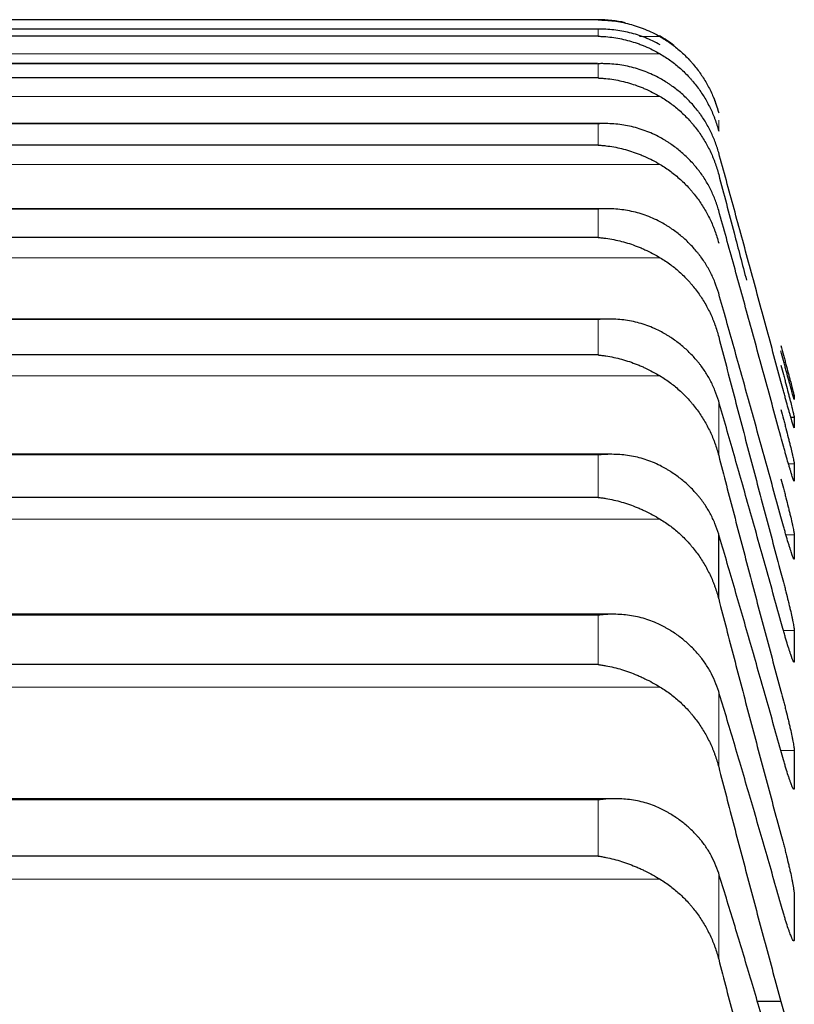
# Model space of a CAD drawing. Header units: inches. Extents: x 0 to 20790, y -12 to 14700.
# Tile 94 of 256: x 7893 to 7924, y 5059 to 5099. Entities that reach past the tile are written whole.
import ezdxf

# ---------------------------------------------------------------- set-up
doc = ezdxf.new("R2010")
doc.units = ezdxf.units.IN
doc.layers.add('1', color=7, linetype='Continuous', true_color=0xffffff)

msp = doc.modelspace()

# ---------------------------------------------------------------- linework, layer by layer
at = {"layer": '1', "color": 2, "linetype": 'Continuous', "lineweight": 25}
for p, q in [((7916.059, 5098.731), (7879.771, 5098.731)), ((7916.059, 5098.721), (7879.771, 5098.721)), ((7916.051, 5098.355), (7879.778, 5098.355)), ((7916.059, 5098.069), (7879.771, 5098.069)), ((7916.033, 5096.972), (7879.796, 5096.972)), ((7916.059, 5096.4), (7879.771, 5096.4)), ((7916.306, 5094.576), (7879.814, 5094.576)), ((7916.059, 5093.716), (7879.771, 5093.716)), ((7916.394, 5091.169), (7879.832, 5091.169)), ((7916.059, 5090.021), (7879.771, 5090.021)), ((7916.482, 5086.757), (7879.366, 5086.757)), ((7916.059, 5085.322), (7879.771, 5085.322)), ((7923.912, 5082.818), (7923.778, 5082.818)), ((7916.57, 5081.348), (7879.28, 5081.348)), ((7916.059, 5079.626), (7879.771, 5079.626)), ((7920.889, 5075.563), (7920.889, 5078.158)), ((7916.658, 5074.95), (7879.194, 5074.95)), ((7916.059, 5072.942), (7879.771, 5072.942)), ((7916.747, 5067.573), (7879.106, 5067.573)), ((7916.059, 5065.281), (7879.771, 5065.281)), ((7923.377, 5059.468), (7922.417, 5059.468))]:
    msp.add_line(p, q, dxfattribs=at)
at = {"layer": '1', "color": 110, "linetype": 'Continuous', "lineweight": 13}
for p, q in [((7916.059, 5098.721), (7916.059, 5098.731)), ((7916.059, 5098.354), (7879.771, 5098.354)), ((7916.059, 5098.069), (7916.059, 5098.354)), ((7918.546, 5098.052), (7917.722, 5098.052)), ((7918.546, 5097.363), (7877.283, 5097.363)), ((7916.059, 5096.969), (7879.771, 5096.969)), ((7916.059, 5096.4), (7916.059, 5096.969)), ((7918.546, 5095.658), (7877.283, 5095.658)), ((7920.889, 5094.277), (7920.889, 5094.713)), ((7916.059, 5094.569), (7879.771, 5094.569)), ((7916.059, 5093.716), (7916.059, 5094.569)), ((7918.546, 5092.94), (7877.283, 5092.94)), ((7916.059, 5091.157), (7879.771, 5091.157)), ((7916.059, 5090.021), (7916.059, 5091.157)), ((7918.546, 5089.212), (7877.283, 5089.212)), ((7916.059, 5086.738), (7879.771, 5086.738)), ((7916.059, 5085.322), (7916.059, 5086.738)), ((7918.546, 5084.481), (7877.283, 5084.481)), ((7920.889, 5081.301), (7920.889, 5083.47)), ((7916.059, 5081.321), (7879.771, 5081.321)), ((7916.059, 5079.626), (7916.059, 5081.321)), ((7923.912, 5080.968), (7923.68, 5080.968)), ((7918.546, 5078.754), (7877.283, 5078.754)), ((7923.912, 5078.128), (7923.58, 5078.128)), ((7916.059, 5074.912), (7879.771, 5074.912)), ((7916.059, 5072.942), (7916.059, 5074.912)), ((7923.912, 5074.303), (7923.478, 5074.303)), ((7923.912, 5073.072), (7923.888, 5073.072)), ((7918.546, 5072.041), (7877.283, 5072.041)), ((7920.889, 5068.844), (7920.889, 5071.861)), ((7923.912, 5069.498), (7923.379, 5069.498)), ((7923.912, 5067.997), (7923.873, 5067.997)), ((7916.059, 5067.524), (7879.771, 5067.524)), ((7916.059, 5065.281), (7916.059, 5067.524)), ((7918.546, 5064.351), (7877.283, 5064.351)), ((7920.889, 5061.155), (7920.889, 5064.589))]:
    msp.add_line(p, q, dxfattribs=at)
at = {"layer": '1', "color": 2, "linetype": 'Continuous', "lineweight": 25}
for start, end in [(77.4094, 90), (52.5937, 60.5566), (15, 21.7734)]:
    msp.add_arc((7916.059, 5093.731), 5, start, end, dxfattribs=at)
for points, knots in [([(7916.059, 5098.721), (7916.062, 5098.721), (7916.066, 5098.721), (7916.072, 5098.721), (7916.075, 5098.721), (7916.085, 5098.721), (7916.105, 5098.72), (7916.152, 5098.72), (7916.244, 5098.717), (7916.324, 5098.713), (7916.482, 5098.703), (7916.587, 5098.693), (7916.9, 5098.652), (7917.108, 5098.611), (7917.419, 5098.53), (7917.523, 5098.499), (7917.678, 5098.447), (7917.73, 5098.429), (7917.834, 5098.391), (7917.886, 5098.371), (7918.041, 5098.307), (7918.143, 5098.262), (7918.346, 5098.163), (7918.447, 5098.109), (7918.546, 5098.052)], [0, 0, 0, 0, 0.003906, 0.003906, 0.007813, 0.007813, 0.015625, 0.03125, 0.0625, 0.125, 0.125, 0.25, 0.25, 0.5, 0.5, 0.625, 0.625, 0.6875, 0.6875, 0.75, 0.75, 0.875, 0.875, 1, 1, 1, 1]), ([(7918.546, 5097.723), (7918.447, 5097.78), (7918.347, 5097.832), (7918.145, 5097.928), (7918.044, 5097.972), (7917.84, 5098.053), (7917.738, 5098.089), (7917.531, 5098.155), (7917.427, 5098.185), (7917.217, 5098.236), (7917.112, 5098.259), (7916.902, 5098.296), (7916.797, 5098.311), (7916.587, 5098.335), (7916.482, 5098.344), (7916.324, 5098.351), (7916.244, 5098.354), (7916.152, 5098.355), (7916.105, 5098.354), (7916.085, 5098.354), (7916.072, 5098.354), (7916.066, 5098.354), (7916.059, 5098.354)], [0, 0, 0, 0, 0.125, 0.125, 0.25, 0.25, 0.375, 0.375, 0.5, 0.5, 0.625, 0.625, 0.75, 0.75, 0.875, 0.875, 0.9375, 0.96875, 0.984375, 0.992187, 0.992187, 1, 1, 1, 1]), ([(7916.059, 5098.069), (7916.062, 5098.069), (7916.066, 5098.069), (7916.072, 5098.069), (7916.075, 5098.069), (7916.085, 5098.068), (7916.105, 5098.068), (7916.152, 5098.066), (7916.244, 5098.062), (7916.324, 5098.057), (7916.482, 5098.044), (7916.587, 5098.031), (7916.9, 5097.985), (7917.108, 5097.941), (7917.419, 5097.855), (7917.523, 5097.822), (7917.678, 5097.768), (7917.73, 5097.75), (7917.834, 5097.71), (7917.886, 5097.689), (7918.041, 5097.624), (7918.143, 5097.577), (7918.346, 5097.476), (7918.447, 5097.421), (7918.546, 5097.363)], [0, 0, 0, 0, 0.003906, 0.003906, 0.007813, 0.007813, 0.015625, 0.03125, 0.0625, 0.125, 0.125, 0.25, 0.25, 0.5, 0.5, 0.625, 0.625, 0.6875, 0.6875, 0.75, 0.75, 0.875, 0.875, 1, 1, 1, 1]), ([(7918.546, 5098.052), (7918.692, 5097.968), (7918.832, 5097.878), (7919.101, 5097.685), (7919.359, 5097.48), (7919.595, 5097.252), (7919.736, 5097.101), (7919.763, 5097.071), (7919.818, 5097.009), (7919.846, 5096.978), (7919.926, 5096.883), (7919.977, 5096.818), (7920.127, 5096.623), (7920.22, 5096.488), (7920.391, 5096.211), (7920.47, 5096.069), (7920.579, 5095.849), (7920.613, 5095.775), (7920.662, 5095.662), (7920.678, 5095.625), (7920.708, 5095.548), (7920.723, 5095.51), (7920.796, 5095.317), (7920.846, 5095.16), (7920.889, 5095.001)], [0, 0, 0, 0, 0.125, 0.125, 0.25, 0.375, 0.375, 0.40625, 0.40625, 0.4375, 0.4375, 0.5, 0.5, 0.625, 0.625, 0.75, 0.75, 0.8125, 0.8125, 0.84375, 0.84375, 0.875, 0.875, 1, 1, 1, 1]), ([(7918.546, 5097.363), (7918.692, 5097.278), (7918.832, 5097.187), (7919.101, 5096.992), (7919.359, 5096.784), (7919.595, 5096.553), (7919.736, 5096.4), (7919.763, 5096.369), (7919.818, 5096.307), (7919.846, 5096.275), (7919.926, 5096.179), (7919.977, 5096.114), (7920.127, 5095.916), (7920.22, 5095.78), (7920.391, 5095.5), (7920.47, 5095.356), (7920.579, 5095.134), (7920.613, 5095.059), (7920.662, 5094.945), (7920.678, 5094.907), (7920.708, 5094.83), (7920.723, 5094.791), (7920.796, 5094.596), (7920.846, 5094.438), (7920.889, 5094.277)], [0, 0, 0, 0, 0.125, 0.125, 0.25, 0.375, 0.375, 0.40625, 0.40625, 0.4375, 0.4375, 0.5, 0.5, 0.625, 0.625, 0.75, 0.75, 0.8125, 0.8125, 0.84375, 0.84375, 0.875, 0.875, 1, 1, 1, 1]), ([(7918.546, 5096.378), (7918.447, 5096.433), (7918.347, 5096.484), (7918.145, 5096.578), (7918.044, 5096.621), (7917.84, 5096.698), (7917.738, 5096.733), (7917.531, 5096.796), (7917.427, 5096.824), (7917.217, 5096.872), (7917.112, 5096.893), (7916.902, 5096.927), (7916.797, 5096.94), (7916.587, 5096.96), (7916.482, 5096.967), (7916.324, 5096.971), (7916.244, 5096.973), (7916.152, 5096.972), (7916.105, 5096.971), (7916.085, 5096.97), (7916.072, 5096.97), (7916.066, 5096.97), (7916.059, 5096.969)], [0, 0, 0, 0, 0.125, 0.125, 0.25, 0.25, 0.375, 0.375, 0.5, 0.5, 0.625, 0.625, 0.75, 0.75, 0.875, 0.875, 0.9375, 0.96875, 0.984375, 0.992187, 0.992187, 1, 1, 1, 1]), ([(7916.059, 5096.4), (7916.062, 5096.4), (7916.066, 5096.399), (7916.072, 5096.399), (7916.075, 5096.399), (7916.085, 5096.399), (7916.105, 5096.398), (7916.152, 5096.395), (7916.244, 5096.39), (7916.324, 5096.383), (7916.482, 5096.367), (7916.587, 5096.353), (7916.9, 5096.301), (7917.108, 5096.254), (7917.419, 5096.163), (7917.523, 5096.129), (7917.678, 5096.073), (7917.73, 5096.053), (7917.834, 5096.012), (7917.886, 5095.99), (7918.041, 5095.923), (7918.143, 5095.875), (7918.346, 5095.772), (7918.447, 5095.717), (7918.546, 5095.658)], [0, 0, 0, 0, 0.003906, 0.003906, 0.007812, 0.007812, 0.015625, 0.03125, 0.0625, 0.125, 0.125, 0.25, 0.25, 0.5, 0.5, 0.625, 0.625, 0.6875, 0.6875, 0.75, 0.75, 0.875, 0.875, 1, 1, 1, 1]), ([(7920.889, 5093.413), (7920.846, 5093.569), (7920.796, 5093.72), (7920.681, 5094.018), (7920.552, 5094.308), (7920.395, 5094.586), (7920.265, 5094.789), (7920.22, 5094.856), (7920.15, 5094.955), (7920.126, 5094.988), (7920.078, 5095.053), (7920.053, 5095.085), (7919.928, 5095.244), (7919.717, 5095.487), (7919.482, 5095.708), (7919.235, 5095.919), (7919.105, 5096.019), (7918.935, 5096.138), (7918.901, 5096.161), (7918.832, 5096.207), (7918.727, 5096.274), (7918.619, 5096.337), (7918.546, 5096.378)], [0, 0, 0, 0, 0.125, 0.125, 0.25, 0.375, 0.375, 0.4375, 0.4375, 0.46875, 0.46875, 0.5, 0.5, 0.625, 0.75, 0.75, 0.875, 0.875, 0.90625, 0.90625, 0.9375, 1, 1, 1, 1]), ([(7918.546, 5095.658), (7918.692, 5095.572), (7918.832, 5095.48), (7919.101, 5095.283), (7919.359, 5095.073), (7919.595, 5094.839), (7919.736, 5094.685), (7919.763, 5094.653), (7919.818, 5094.59), (7919.846, 5094.558), (7919.926, 5094.461), (7919.977, 5094.396), (7920.127, 5094.195), (7920.22, 5094.058), (7920.391, 5093.775), (7920.47, 5093.63), (7920.579, 5093.406), (7920.613, 5093.33), (7920.662, 5093.215), (7920.678, 5093.176), (7920.708, 5093.099), (7920.723, 5093.059), (7920.796, 5092.863), (7920.846, 5092.703), (7920.889, 5092.541)], [0, 0, 0, 0, 0.125, 0.125, 0.25, 0.375, 0.375, 0.40625, 0.40625, 0.4375, 0.4375, 0.5, 0.5, 0.625, 0.625, 0.75, 0.75, 0.8125, 0.8125, 0.84375, 0.84375, 0.875, 0.875, 1, 1, 1, 1]), ([(7918.546, 5094.018), (7918.447, 5094.072), (7918.347, 5094.122), (7918.145, 5094.213), (7918.044, 5094.254), (7917.84, 5094.329), (7917.738, 5094.362), (7917.531, 5094.422), (7917.427, 5094.448), (7917.217, 5094.493), (7917.112, 5094.511), (7916.902, 5094.541), (7916.797, 5094.553), (7916.587, 5094.569), (7916.482, 5094.574), (7916.324, 5094.576), (7916.244, 5094.576), (7916.152, 5094.573), (7916.105, 5094.571), (7916.085, 5094.57), (7916.072, 5094.57), (7916.066, 5094.569), (7916.059, 5094.569)], [0, 0, 0, 0, 0.125, 0.125, 0.25, 0.25, 0.375, 0.375, 0.5, 0.5, 0.625, 0.625, 0.75, 0.75, 0.875, 0.875, 0.9375, 0.96875, 0.984375, 0.992187, 0.992187, 1, 1, 1, 1]), ([(7920.889, 5091.103), (7920.846, 5091.256), (7920.796, 5091.406), (7920.681, 5091.698), (7920.552, 5091.984), (7920.395, 5092.257), (7920.265, 5092.457), (7920.22, 5092.523), (7920.15, 5092.62), (7920.126, 5092.653), (7920.078, 5092.716), (7920.053, 5092.748), (7919.928, 5092.904), (7919.717, 5093.143), (7919.482, 5093.36), (7919.235, 5093.567), (7919.105, 5093.666), (7918.935, 5093.782), (7918.901, 5093.805), (7918.832, 5093.849), (7918.727, 5093.915), (7918.619, 5093.978), (7918.546, 5094.018)], [0, 0, 0, 0, 0.125, 0.125, 0.25, 0.375, 0.375, 0.4375, 0.4375, 0.46875, 0.46875, 0.5, 0.5, 0.625, 0.75, 0.75, 0.875, 0.875, 0.90625, 0.90625, 0.9375, 1, 1, 1, 1]), ([(7916.059, 5093.716), (7916.062, 5093.716), (7916.066, 5093.715), (7916.072, 5093.715), (7916.075, 5093.715), (7916.085, 5093.714), (7916.105, 5093.713), (7916.152, 5093.71), (7916.244, 5093.702), (7916.324, 5093.694), (7916.482, 5093.675), (7916.587, 5093.66), (7916.9, 5093.603), (7917.108, 5093.552), (7917.419, 5093.456), (7917.523, 5093.421), (7917.678, 5093.363), (7917.73, 5093.342), (7917.834, 5093.3), (7917.886, 5093.278), (7918.041, 5093.209), (7918.143, 5093.16), (7918.346, 5093.055), (7918.447, 5092.999), (7918.546, 5092.94)], [0, 0, 0, 0, 0.003906, 0.003906, 0.007813, 0.007813, 0.015625, 0.03125, 0.0625, 0.125, 0.125, 0.25, 0.25, 0.5, 0.5, 0.625, 0.625, 0.6875, 0.6875, 0.75, 0.75, 0.875, 0.875, 1, 1, 1, 1]), ([(7918.546, 5092.94), (7918.692, 5092.853), (7918.832, 5092.759), (7919.101, 5092.56), (7919.359, 5092.349), (7919.595, 5092.112), (7919.736, 5091.957), (7919.763, 5091.925), (7919.818, 5091.862), (7919.846, 5091.829), (7919.926, 5091.732), (7919.977, 5091.665), (7920.127, 5091.464), (7920.22, 5091.325), (7920.391, 5091.04), (7920.47, 5090.893), (7920.579, 5090.667), (7920.613, 5090.591), (7920.662, 5090.475), (7920.678, 5090.436), (7920.708, 5090.358), (7920.723, 5090.319), (7920.796, 5090.121), (7920.846, 5089.96), (7920.889, 5089.796)], [0, 0, 0, 0, 0.125, 0.125, 0.25, 0.375, 0.375, 0.40625, 0.40625, 0.4375, 0.4375, 0.5, 0.5, 0.625, 0.625, 0.75, 0.75, 0.8125, 0.8125, 0.84375, 0.84375, 0.875, 0.875, 1, 1, 1, 1]), ([(7920.889, 5092.541), (7921.093, 5091.764), (7921.463, 5090.355), (7921.836, 5088.941), (7922.004, 5088.309)], [0, 0, 0, 0, 0.552906, 1, 1, 1, 1]), ([(7918.546, 5090.646), (7918.447, 5090.7), (7918.347, 5090.748), (7918.145, 5090.836), (7918.044, 5090.876), (7917.84, 5090.948), (7917.738, 5090.98), (7917.531, 5091.036), (7917.427, 5091.06), (7917.217, 5091.101), (7917.112, 5091.118), (7916.902, 5091.144), (7916.797, 5091.154), (7916.587, 5091.167), (7916.482, 5091.169), (7916.324, 5091.168), (7916.244, 5091.167), (7916.152, 5091.163), (7916.105, 5091.16), (7916.085, 5091.159), (7916.072, 5091.158), (7916.066, 5091.157), (7916.059, 5091.157)], [0, 0, 0, 0, 0.125, 0.125, 0.25, 0.25, 0.375, 0.375, 0.5, 0.5, 0.625, 0.625, 0.75, 0.75, 0.875, 0.875, 0.9375, 0.96875, 0.984375, 0.992188, 0.992188, 1, 1, 1, 1]), ([(7920.889, 5087.787), (7920.846, 5087.937), (7920.796, 5088.084), (7920.681, 5088.371), (7920.552, 5088.652), (7920.395, 5088.92), (7920.265, 5089.116), (7920.22, 5089.181), (7920.15, 5089.277), (7920.126, 5089.308), (7920.078, 5089.371), (7920.053, 5089.402), (7919.928, 5089.555), (7919.717, 5089.789), (7919.482, 5090.002), (7919.235, 5090.205), (7919.105, 5090.302), (7918.935, 5090.415), (7918.901, 5090.438), (7918.832, 5090.482), (7918.727, 5090.546), (7918.619, 5090.607), (7918.546, 5090.646)], [0, 0, 0, 0, 0.125, 0.125, 0.25, 0.375, 0.375, 0.4375, 0.4375, 0.46875, 0.46875, 0.5, 0.5, 0.625, 0.75, 0.75, 0.875, 0.875, 0.90625, 0.90625, 0.9375, 1, 1, 1, 1]), ([(7916.059, 5090.021), (7916.062, 5090.021), (7916.066, 5090.021), (7916.072, 5090.02), (7916.075, 5090.02), (7916.085, 5090.019), (7916.105, 5090.018), (7916.152, 5090.014), (7916.244, 5090.005), (7916.324, 5089.995), (7916.482, 5089.974), (7916.587, 5089.956), (7916.9, 5089.894), (7917.108, 5089.84), (7917.419, 5089.74), (7917.523, 5089.703), (7917.678, 5089.643), (7917.73, 5089.622), (7917.834, 5089.578), (7917.886, 5089.555), (7918.041, 5089.485), (7918.143, 5089.435), (7918.346, 5089.328), (7918.447, 5089.272), (7918.546, 5089.212)], [0, 0, 0, 0, 0.003906, 0.003906, 0.007812, 0.007812, 0.015625, 0.03125, 0.0625, 0.125, 0.125, 0.25, 0.25, 0.5, 0.5, 0.625, 0.625, 0.6875, 0.6875, 0.75, 0.75, 0.875, 0.875, 1, 1, 1, 1]), ([(7918.546, 5089.212), (7918.692, 5089.124), (7918.832, 5089.03), (7919.101, 5088.829), (7919.359, 5088.616), (7919.595, 5088.378), (7919.736, 5088.222), (7919.763, 5088.19), (7919.818, 5088.126), (7919.846, 5088.093), (7919.926, 5087.995), (7919.977, 5087.928), (7920.127, 5087.725), (7920.22, 5087.585), (7920.391, 5087.298), (7920.47, 5087.151), (7920.579, 5086.924), (7920.613, 5086.847), (7920.662, 5086.73), (7920.678, 5086.691), (7920.708, 5086.612), (7920.723, 5086.573), (7920.796, 5086.374), (7920.846, 5086.212), (7920.889, 5086.048)], [0, 0, 0, 0, 0.125, 0.125, 0.25, 0.375, 0.375, 0.40625, 0.40625, 0.4375, 0.4375, 0.5, 0.5, 0.625, 0.625, 0.75, 0.75, 0.8125, 0.8125, 0.84375, 0.84375, 0.875, 0.875, 1, 1, 1, 1]), ([(7918.546, 5086.27), (7918.447, 5086.322), (7918.347, 5086.369), (7918.145, 5086.454), (7918.044, 5086.493), (7917.84, 5086.561), (7917.738, 5086.591), (7917.531, 5086.643), (7917.427, 5086.666), (7917.217, 5086.704), (7917.112, 5086.718), (7916.902, 5086.741), (7916.797, 5086.749), (7916.587, 5086.758), (7916.482, 5086.758), (7916.324, 5086.755), (7916.244, 5086.752), (7916.152, 5086.746), (7916.105, 5086.742), (7916.085, 5086.741), (7916.072, 5086.74), (7916.066, 5086.739), (7916.059, 5086.738)], [0, 0, 0, 0, 0.125, 0.125, 0.25, 0.25, 0.375, 0.375, 0.5, 0.5, 0.625, 0.625, 0.75, 0.75, 0.875, 0.875, 0.9375, 0.96875, 0.984375, 0.992188, 0.992188, 1, 1, 1, 1]), ([(7920.889, 5083.47), (7920.846, 5083.617), (7920.796, 5083.761), (7920.681, 5084.043), (7920.552, 5084.318), (7920.395, 5084.581), (7920.265, 5084.773), (7920.22, 5084.836), (7920.15, 5084.93), (7920.126, 5084.961), (7920.078, 5085.022), (7920.053, 5085.052), (7919.928, 5085.202), (7919.717, 5085.431), (7919.482, 5085.64), (7919.235, 5085.838), (7919.105, 5085.933), (7918.935, 5086.044), (7918.901, 5086.066), (7918.832, 5086.109), (7918.727, 5086.172), (7918.619, 5086.231), (7918.546, 5086.27)], [0, 0, 0, 0, 0.125, 0.125, 0.25, 0.375, 0.375, 0.4375, 0.4375, 0.46875, 0.46875, 0.5, 0.5, 0.625, 0.75, 0.75, 0.875, 0.875, 0.90625, 0.90625, 0.9375, 1, 1, 1, 1]), ([(7923.377, 5085.697), (7923.412, 5085.568), (7923.446, 5085.441), (7923.496, 5085.253), (7923.513, 5085.191), (7923.538, 5085.098), (7923.546, 5085.067), (7923.562, 5085.006), (7923.57, 5084.976), (7923.61, 5084.825), (7923.641, 5084.711), (7923.684, 5084.548), (7923.698, 5084.495), (7923.719, 5084.418), (7923.725, 5084.393), (7923.738, 5084.343), (7923.745, 5084.319), (7923.776, 5084.202), (7923.798, 5084.117), (7923.823, 5084.022), (7923.828, 5084.004), (7923.837, 5083.969), (7923.842, 5083.952), (7923.855, 5083.903), (7923.862, 5083.873), (7923.883, 5083.793), (7923.894, 5083.752), (7923.903, 5083.716), (7923.904, 5083.709), (7923.907, 5083.698), (7923.908, 5083.693), (7923.911, 5083.681), (7923.912, 5083.676), (7923.912, 5083.675)], [0, 0, 0, 0, 0.125, 0.125, 0.1875, 0.1875, 0.21875, 0.21875, 0.25, 0.25, 0.375, 0.375, 0.4375, 0.4375, 0.46875, 0.46875, 0.5, 0.5, 0.625, 0.625, 0.65625, 0.65625, 0.6875, 0.6875, 0.75, 0.75, 0.875, 0.875, 0.90625, 0.90625, 0.9375, 0.9375, 1, 1, 1, 1]), ([(7916.059, 5085.322), (7916.062, 5085.322), (7916.066, 5085.322), (7916.072, 5085.321), (7916.075, 5085.321), (7916.085, 5085.32), (7916.105, 5085.318), (7916.152, 5085.313), (7916.244, 5085.302), (7916.324, 5085.292), (7916.482, 5085.267), (7916.587, 5085.248), (7916.9, 5085.181), (7917.108, 5085.124), (7917.419, 5085.019), (7917.523, 5084.981), (7917.678, 5084.919), (7917.73, 5084.897), (7917.834, 5084.852), (7917.886, 5084.829), (7918.041, 5084.757), (7918.143, 5084.706), (7918.346, 5084.598), (7918.447, 5084.541), (7918.546, 5084.481)], [0, 0, 0, 0, 0.003906, 0.003906, 0.007813, 0.007813, 0.015625, 0.03125, 0.0625, 0.125, 0.125, 0.25, 0.25, 0.5, 0.5, 0.625, 0.625, 0.6875, 0.6875, 0.75, 0.75, 0.875, 0.875, 1, 1, 1, 1]), ([(7923.912, 5083.538), (7923.912, 5083.536), (7923.91, 5083.54), (7923.902, 5083.566), (7923.893, 5083.595), (7923.885, 5083.623), (7923.882, 5083.633), (7923.876, 5083.654), (7923.873, 5083.665), (7923.856, 5083.726), (7923.839, 5083.786), (7923.814, 5083.874), (7923.809, 5083.893), (7923.801, 5083.922), (7923.798, 5083.932), (7923.793, 5083.951), (7923.779, 5084.002), (7923.752, 5084.098), (7923.726, 5084.193), (7923.699, 5084.291), (7923.685, 5084.343), (7923.641, 5084.503), (7923.61, 5084.615), (7923.563, 5084.791), (7923.547, 5084.851), (7923.522, 5084.942), (7923.514, 5084.973), (7923.497, 5085.036), (7923.488, 5085.067), (7923.446, 5085.224), (7923.412, 5085.351), (7923.377, 5085.48)], [0, 0, 0, 0, 0.0625, 0.125, 0.1875, 0.1875, 0.21875, 0.21875, 0.25, 0.25, 0.375, 0.375, 0.40625, 0.40625, 0.421875, 0.421875, 0.4375, 0.5, 0.5625, 0.5625, 0.625, 0.625, 0.75, 0.75, 0.8125, 0.8125, 0.84375, 0.84375, 0.875, 0.875, 1, 1, 1, 1]), ([(7923.377, 5084.917), (7923.412, 5084.788), (7923.446, 5084.661), (7923.496, 5084.471), (7923.513, 5084.409), (7923.538, 5084.315), (7923.546, 5084.284), (7923.562, 5084.222), (7923.57, 5084.191), (7923.61, 5084.039), (7923.641, 5083.922), (7923.684, 5083.755), (7923.698, 5083.701), (7923.719, 5083.621), (7923.725, 5083.595), (7923.738, 5083.544), (7923.745, 5083.519), (7923.776, 5083.397), (7923.798, 5083.308), (7923.823, 5083.209), (7923.828, 5083.189), (7923.837, 5083.152), (7923.842, 5083.134), (7923.855, 5083.081), (7923.862, 5083.049), (7923.883, 5082.962), (7923.894, 5082.916), (7923.903, 5082.873), (7923.904, 5082.866), (7923.907, 5082.852), (7923.908, 5082.845), (7923.911, 5082.83), (7923.912, 5082.822), (7923.912, 5082.818)], [0, 0, 0, 0, 0.125, 0.125, 0.1875, 0.1875, 0.21875, 0.21875, 0.25, 0.25, 0.375, 0.375, 0.4375, 0.4375, 0.46875, 0.46875, 0.5, 0.5, 0.625, 0.625, 0.65625, 0.65625, 0.6875, 0.6875, 0.75, 0.75, 0.875, 0.875, 0.90625, 0.90625, 0.9375, 0.9375, 1, 1, 1, 1]), ([(7918.546, 5084.481), (7918.692, 5084.393), (7918.832, 5084.298), (7919.101, 5084.096), (7919.359, 5083.881), (7919.595, 5083.642), (7919.736, 5083.485), (7919.763, 5083.453), (7919.818, 5083.388), (7919.846, 5083.355), (7919.926, 5083.256), (7919.977, 5083.189), (7920.127, 5082.985), (7920.22, 5082.845), (7920.391, 5082.557), (7920.47, 5082.408), (7920.579, 5082.18), (7920.613, 5082.103), (7920.662, 5081.986), (7920.678, 5081.947), (7920.708, 5081.868), (7920.723, 5081.828), (7920.796, 5081.628), (7920.846, 5081.466), (7920.889, 5081.301)], [0, 0, 0, 0, 0.125, 0.125, 0.25, 0.375, 0.375, 0.40625, 0.40625, 0.4375, 0.4375, 0.5, 0.5, 0.625, 0.625, 0.75, 0.75, 0.8125, 0.8125, 0.84375, 0.84375, 0.875, 0.875, 1, 1, 1, 1]), ([(7923.912, 5082.406), (7923.912, 5082.402), (7923.91, 5082.401), (7923.902, 5082.418), (7923.893, 5082.443), (7923.885, 5082.466), (7923.882, 5082.475), (7923.876, 5082.494), (7923.873, 5082.504), (7923.856, 5082.558), (7923.839, 5082.613), (7923.814, 5082.696), (7923.809, 5082.714), (7923.801, 5082.741), (7923.798, 5082.75), (7923.793, 5082.769), (7923.779, 5082.817), (7923.752, 5082.909), (7923.726, 5082.999), (7923.699, 5083.095), (7923.685, 5083.144), (7923.641, 5083.3), (7923.61, 5083.41), (7923.563, 5083.582), (7923.547, 5083.641), (7923.522, 5083.732), (7923.514, 5083.762), (7923.497, 5083.824), (7923.488, 5083.854), (7923.446, 5084.01), (7923.412, 5084.136), (7923.377, 5084.265)], [0, 0, 0, 0, 0.0625, 0.125, 0.1875, 0.1875, 0.21875, 0.21875, 0.25, 0.25, 0.375, 0.375, 0.40625, 0.40625, 0.421875, 0.421875, 0.4375, 0.5, 0.5625, 0.5625, 0.625, 0.625, 0.75, 0.75, 0.8125, 0.8125, 0.84375, 0.84375, 0.875, 0.875, 1, 1, 1, 1]), ([(7923.377, 5083.141), (7923.412, 5083.012), (7923.446, 5082.885), (7923.496, 5082.694), (7923.513, 5082.631), (7923.538, 5082.537), (7923.546, 5082.505), (7923.562, 5082.443), (7923.57, 5082.411), (7923.61, 5082.257), (7923.641, 5082.138), (7923.684, 5081.968), (7923.698, 5081.912), (7923.719, 5081.83), (7923.725, 5081.803), (7923.738, 5081.751), (7923.745, 5081.725), (7923.776, 5081.599), (7923.798, 5081.506), (7923.823, 5081.401), (7923.828, 5081.381), (7923.837, 5081.341), (7923.842, 5081.322), (7923.855, 5081.266), (7923.862, 5081.232), (7923.883, 5081.138), (7923.894, 5081.087), (7923.903, 5081.038), (7923.904, 5081.029), (7923.907, 5081.012), (7923.908, 5081.005), (7923.911, 5080.985), (7923.912, 5080.975), (7923.912, 5080.968)], [0, 0, 0, 0, 0.125, 0.125, 0.1875, 0.1875, 0.21875, 0.21875, 0.25, 0.25, 0.375, 0.375, 0.4375, 0.4375, 0.46875, 0.46875, 0.5, 0.5, 0.625, 0.625, 0.65625, 0.65625, 0.6875, 0.6875, 0.75, 0.75, 0.875, 0.875, 0.90625, 0.90625, 0.9375, 0.9375, 1, 1, 1, 1]), ([(7923.912, 5080.282), (7923.912, 5080.275), (7923.91, 5080.269), (7923.902, 5080.278), (7923.893, 5080.298), (7923.885, 5080.317), (7923.882, 5080.324), (7923.876, 5080.341), (7923.873, 5080.35), (7923.856, 5080.398), (7923.839, 5080.448), (7923.814, 5080.526), (7923.809, 5080.542), (7923.801, 5080.567), (7923.798, 5080.576), (7923.793, 5080.594), (7923.779, 5080.639), (7923.752, 5080.726), (7923.726, 5080.813), (7923.699, 5080.905), (7923.685, 5080.953), (7923.641, 5081.104), (7923.61, 5081.211), (7923.563, 5081.38), (7923.547, 5081.437), (7923.522, 5081.526), (7923.514, 5081.556), (7923.497, 5081.617), (7923.488, 5081.647), (7923.446, 5081.801), (7923.412, 5081.926), (7923.377, 5082.055)], [0, 0, 0, 0, 0.0625, 0.125, 0.1875, 0.1875, 0.21875, 0.21875, 0.25, 0.25, 0.375, 0.375, 0.40625, 0.40625, 0.421875, 0.421875, 0.4375, 0.5, 0.5625, 0.5625, 0.625, 0.625, 0.75, 0.75, 0.8125, 0.8125, 0.84375, 0.84375, 0.875, 0.875, 1, 1, 1, 1]), ([(7918.546, 5080.894), (7918.447, 5080.945), (7918.347, 5080.991), (7918.145, 5081.073), (7918.044, 5081.11), (7917.84, 5081.175), (7917.738, 5081.203), (7917.531, 5081.252), (7917.427, 5081.273), (7917.217, 5081.307), (7917.112, 5081.32), (7916.902, 5081.339), (7916.797, 5081.344), (7916.587, 5081.349), (7916.482, 5081.348), (7916.324, 5081.342), (7916.244, 5081.337), (7916.152, 5081.33), (7916.105, 5081.325), (7916.085, 5081.323), (7916.072, 5081.322), (7916.066, 5081.321), (7916.059, 5081.321)], [0, 0, 0, 0, 0.125, 0.125, 0.25, 0.25, 0.375, 0.375, 0.5, 0.5, 0.625, 0.625, 0.75, 0.75, 0.875, 0.875, 0.9375, 0.96875, 0.984375, 0.992188, 0.992188, 1, 1, 1, 1]), ([(7920.889, 5078.158), (7920.846, 5078.303), (7920.796, 5078.444), (7920.681, 5078.719), (7920.552, 5078.988), (7920.395, 5079.245), (7920.265, 5079.433), (7920.22, 5079.495), (7920.15, 5079.586), (7920.126, 5079.616), (7920.078, 5079.676), (7920.053, 5079.706), (7919.928, 5079.852), (7919.717, 5080.076), (7919.482, 5080.28), (7919.235, 5080.474), (7919.105, 5080.566), (7918.935, 5080.674), (7918.901, 5080.695), (7918.832, 5080.737), (7918.727, 5080.799), (7918.619, 5080.857), (7918.546, 5080.894)], [0, 0, 0, 0, 0.125, 0.125, 0.25, 0.375, 0.375, 0.4375, 0.4375, 0.46875, 0.46875, 0.5, 0.5, 0.625, 0.75, 0.75, 0.875, 0.875, 0.90625, 0.90625, 0.9375, 1, 1, 1, 1]), ([(7923.377, 5080.371), (7923.412, 5080.243), (7923.446, 5080.115), (7923.496, 5079.924), (7923.513, 5079.861), (7923.538, 5079.766), (7923.546, 5079.734), (7923.562, 5079.671), (7923.57, 5079.639), (7923.61, 5079.483), (7923.641, 5079.363), (7923.684, 5079.188), (7923.698, 5079.131), (7923.719, 5079.048), (7923.725, 5079.02), (7923.738, 5078.966), (7923.745, 5078.939), (7923.776, 5078.809), (7923.798, 5078.713), (7923.823, 5078.603), (7923.828, 5078.582), (7923.837, 5078.54), (7923.842, 5078.52), (7923.855, 5078.461), (7923.862, 5078.425), (7923.883, 5078.324), (7923.894, 5078.268), (7923.903, 5078.212), (7923.904, 5078.202), (7923.907, 5078.183), (7923.908, 5078.174), (7923.911, 5078.15), (7923.912, 5078.138), (7923.912, 5078.128)], [0, 0, 0, 0, 0.125, 0.125, 0.1875, 0.1875, 0.21875, 0.21875, 0.25, 0.25, 0.375, 0.375, 0.4375, 0.4375, 0.46875, 0.46875, 0.5, 0.5, 0.625, 0.625, 0.65625, 0.65625, 0.6875, 0.6875, 0.75, 0.75, 0.875, 0.875, 0.90625, 0.90625, 0.9375, 0.9375, 1, 1, 1, 1]), ([(7916.059, 5079.626), (7916.062, 5079.626), (7916.066, 5079.626), (7916.072, 5079.625), (7916.075, 5079.624), (7916.085, 5079.623), (7916.105, 5079.621), (7916.152, 5079.615), (7916.244, 5079.603), (7916.324, 5079.591), (7916.482, 5079.564), (7916.587, 5079.543), (7916.9, 5079.471), (7917.108, 5079.411), (7917.419, 5079.302), (7917.523, 5079.262), (7917.678, 5079.199), (7917.73, 5079.176), (7917.834, 5079.131), (7917.886, 5079.107), (7918.041, 5079.033), (7918.143, 5078.981), (7918.346, 5078.872), (7918.447, 5078.814), (7918.546, 5078.754)], [0, 0, 0, 0, 0.003906, 0.003906, 0.007813, 0.007813, 0.015625, 0.03125, 0.0625, 0.125, 0.125, 0.25, 0.25, 0.5, 0.5, 0.625, 0.625, 0.6875, 0.6875, 0.75, 0.75, 0.875, 0.875, 1, 1, 1, 1]), ([(7918.546, 5078.754), (7918.692, 5078.665), (7918.832, 5078.57), (7919.101, 5078.367), (7919.359, 5078.152), (7919.595, 5077.911), (7919.736, 5077.753), (7919.763, 5077.721), (7919.818, 5077.657), (7919.846, 5077.624), (7919.926, 5077.524), (7919.977, 5077.457), (7920.127, 5077.252), (7920.22, 5077.112), (7920.391, 5076.822), (7920.47, 5076.674), (7920.579, 5076.445), (7920.613, 5076.368), (7920.662, 5076.25), (7920.678, 5076.211), (7920.708, 5076.131), (7920.723, 5076.092), (7920.796, 5075.891), (7920.846, 5075.728), (7920.889, 5075.563)], [0, 0, 0, 0, 0.125, 0.125, 0.25, 0.375, 0.375, 0.40625, 0.40625, 0.4375, 0.4375, 0.5, 0.5, 0.625, 0.625, 0.75, 0.75, 0.8125, 0.8125, 0.84375, 0.84375, 0.875, 0.875, 1, 1, 1, 1]), ([(7923.912, 5077.169), (7923.912, 5077.159), (7923.91, 5077.148), (7923.902, 5077.149), (7923.893, 5077.164), (7923.885, 5077.179), (7923.882, 5077.185), (7923.876, 5077.199), (7923.873, 5077.206), (7923.856, 5077.248), (7923.839, 5077.294), (7923.814, 5077.365), (7923.809, 5077.38), (7923.801, 5077.404), (7923.798, 5077.412), (7923.793, 5077.429), (7923.779, 5077.471), (7923.752, 5077.554), (7923.726, 5077.637), (7923.699, 5077.725), (7923.685, 5077.771), (7923.641, 5077.917), (7923.61, 5078.021), (7923.563, 5078.186), (7923.547, 5078.243), (7923.522, 5078.33), (7923.514, 5078.36), (7923.497, 5078.419), (7923.488, 5078.449), (7923.446, 5078.601), (7923.412, 5078.725), (7923.377, 5078.853)], [0, 0, 0, 0, 0.0625, 0.125, 0.1875, 0.1875, 0.21875, 0.21875, 0.25, 0.25, 0.375, 0.375, 0.40625, 0.40625, 0.421875, 0.421875, 0.4375, 0.5, 0.5625, 0.5625, 0.625, 0.625, 0.75, 0.75, 0.8125, 0.8125, 0.84375, 0.84375, 0.875, 0.875, 1, 1, 1, 1]), ([(7923.377, 5076.612), (7923.412, 5076.485), (7923.446, 5076.357), (7923.496, 5076.166), (7923.513, 5076.102), (7923.538, 5076.007), (7923.546, 5075.975), (7923.562, 5075.911), (7923.57, 5075.879), (7923.61, 5075.722), (7923.641, 5075.599), (7923.684, 5075.422), (7923.698, 5075.364), (7923.719, 5075.278), (7923.725, 5075.25), (7923.738, 5075.194), (7923.745, 5075.167), (7923.776, 5075.033), (7923.798, 5074.934), (7923.823, 5074.819), (7923.828, 5074.797), (7923.837, 5074.753), (7923.842, 5074.732), (7923.855, 5074.67), (7923.862, 5074.631), (7923.883, 5074.524), (7923.894, 5074.463), (7923.903, 5074.401), (7923.904, 5074.389), (7923.907, 5074.368), (7923.908, 5074.358), (7923.911, 5074.33), (7923.912, 5074.315), (7923.912, 5074.303)], [0, 0, 0, 0, 0.125, 0.125, 0.1875, 0.1875, 0.21875, 0.21875, 0.25, 0.25, 0.375, 0.375, 0.4375, 0.4375, 0.46875, 0.46875, 0.5, 0.5, 0.625, 0.625, 0.65625, 0.65625, 0.6875, 0.6875, 0.75, 0.75, 0.875, 0.875, 0.90625, 0.90625, 0.9375, 0.9375, 1, 1, 1, 1]), ([(7918.546, 5074.529), (7918.447, 5074.579), (7918.347, 5074.623), (7918.145, 5074.702), (7918.044, 5074.737), (7917.84, 5074.798), (7917.738, 5074.825), (7917.531, 5074.87), (7917.427, 5074.889), (7917.217, 5074.919), (7917.112, 5074.93), (7916.902, 5074.945), (7916.797, 5074.949), (7916.587, 5074.95), (7916.482, 5074.947), (7916.324, 5074.938), (7916.244, 5074.932), (7916.152, 5074.923), (7916.105, 5074.918), (7916.085, 5074.915), (7916.072, 5074.914), (7916.066, 5074.913), (7916.059, 5074.912)], [0, 0, 0, 0, 0.125, 0.125, 0.25, 0.25, 0.375, 0.375, 0.5, 0.5, 0.625, 0.625, 0.75, 0.75, 0.875, 0.875, 0.9375, 0.96875, 0.984375, 0.992188, 0.992188, 1, 1, 1, 1]), ([(7923.912, 5073.072), (7923.912, 5073.06), (7923.91, 5073.043), (7923.902, 5073.037), (7923.893, 5073.045), (7923.885, 5073.057), (7923.882, 5073.062), (7923.876, 5073.073), (7923.873, 5073.079), (7923.856, 5073.115), (7923.839, 5073.155), (7923.814, 5073.221), (7923.809, 5073.235), (7923.801, 5073.257), (7923.798, 5073.264), (7923.793, 5073.28), (7923.779, 5073.319), (7923.752, 5073.397), (7923.726, 5073.476), (7923.699, 5073.56), (7923.685, 5073.604), (7923.641, 5073.745), (7923.61, 5073.846), (7923.563, 5074.007), (7923.547, 5074.062), (7923.522, 5074.148), (7923.514, 5074.177), (7923.497, 5074.236), (7923.488, 5074.265), (7923.446, 5074.414), (7923.412, 5074.537), (7923.377, 5074.664)], [0, 0, 0, 0, 0.0625, 0.125, 0.1875, 0.1875, 0.21875, 0.21875, 0.25, 0.25, 0.375, 0.375, 0.40625, 0.40625, 0.421875, 0.421875, 0.4375, 0.5, 0.5625, 0.5625, 0.625, 0.625, 0.75, 0.75, 0.8125, 0.8125, 0.84375, 0.84375, 0.875, 0.875, 1, 1, 1, 1]), ([(7920.889, 5071.861), (7920.846, 5072.002), (7920.796, 5072.14), (7920.681, 5072.409), (7920.552, 5072.672), (7920.395, 5072.922), (7920.265, 5073.105), (7920.22, 5073.166), (7920.15, 5073.255), (7920.126, 5073.284), (7920.078, 5073.343), (7920.053, 5073.372), (7919.928, 5073.514), (7919.717, 5073.732), (7919.482, 5073.931), (7919.235, 5074.12), (7919.105, 5074.209), (7918.935, 5074.315), (7918.901, 5074.335), (7918.832, 5074.376), (7918.727, 5074.436), (7918.619, 5074.493), (7918.546, 5074.529)], [0, 0, 0, 0, 0.125, 0.125, 0.25, 0.375, 0.375, 0.4375, 0.4375, 0.46875, 0.46875, 0.5, 0.5, 0.625, 0.75, 0.75, 0.875, 0.875, 0.90625, 0.90625, 0.9375, 1, 1, 1, 1]), ([(7916.059, 5072.942), (7916.062, 5072.942), (7916.066, 5072.942), (7916.072, 5072.941), (7916.075, 5072.94), (7916.085, 5072.939), (7916.105, 5072.936), (7916.152, 5072.93), (7916.244, 5072.916), (7916.324, 5072.903), (7916.482, 5072.873), (7916.587, 5072.85), (7916.9, 5072.773), (7917.108, 5072.71), (7917.419, 5072.597), (7917.523, 5072.557), (7917.678, 5072.491), (7917.73, 5072.468), (7917.834, 5072.422), (7917.886, 5072.397), (7918.041, 5072.322), (7918.143, 5072.27), (7918.346, 5072.159), (7918.447, 5072.101), (7918.546, 5072.041)], [0, 0, 0, 0, 0.003906, 0.003906, 0.007813, 0.007813, 0.015625, 0.03125, 0.0625, 0.125, 0.125, 0.25, 0.25, 0.5, 0.5, 0.625, 0.625, 0.6875, 0.6875, 0.75, 0.75, 0.875, 0.875, 1, 1, 1, 1]), ([(7918.546, 5072.041), (7918.692, 5071.952), (7918.832, 5071.856), (7919.101, 5071.653), (7919.359, 5071.437), (7919.595, 5071.196), (7919.736, 5071.037), (7919.763, 5071.005), (7919.818, 5070.94), (7919.846, 5070.908), (7919.926, 5070.808), (7919.977, 5070.741), (7920.127, 5070.535), (7920.22, 5070.394), (7920.391, 5070.105), (7920.47, 5069.956), (7920.579, 5069.727), (7920.613, 5069.649), (7920.662, 5069.532), (7920.678, 5069.492), (7920.708, 5069.413), (7920.723, 5069.373), (7920.796, 5069.173), (7920.846, 5069.01), (7920.889, 5068.844)], [0, 0, 0, 0, 0.125, 0.125, 0.25, 0.375, 0.375, 0.40625, 0.40625, 0.4375, 0.4375, 0.5, 0.5, 0.625, 0.625, 0.75, 0.75, 0.8125, 0.8125, 0.84375, 0.84375, 0.875, 0.875, 1, 1, 1, 1]), ([(7923.377, 5071.87), (7923.412, 5071.743), (7923.446, 5071.617), (7923.496, 5071.425), (7923.513, 5071.362), (7923.538, 5071.266), (7923.546, 5071.233), (7923.562, 5071.169), (7923.57, 5071.137), (7923.61, 5070.978), (7923.641, 5070.855), (7923.684, 5070.675), (7923.698, 5070.615), (7923.719, 5070.528), (7923.725, 5070.499), (7923.738, 5070.442), (7923.745, 5070.414), (7923.776, 5070.276), (7923.798, 5070.174), (7923.823, 5070.055), (7923.828, 5070.031), (7923.837, 5069.986), (7923.842, 5069.963), (7923.855, 5069.898), (7923.862, 5069.857), (7923.883, 5069.744), (7923.894, 5069.678), (7923.903, 5069.61), (7923.904, 5069.597), (7923.907, 5069.573), (7923.908, 5069.562), (7923.911, 5069.531), (7923.912, 5069.513), (7923.912, 5069.498)], [0, 0, 0, 0, 0.125, 0.125, 0.1875, 0.1875, 0.21875, 0.21875, 0.25, 0.25, 0.375, 0.375, 0.4375, 0.4375, 0.46875, 0.46875, 0.5, 0.5, 0.625, 0.625, 0.65625, 0.65625, 0.6875, 0.6875, 0.75, 0.75, 0.875, 0.875, 0.90625, 0.90625, 0.9375, 0.9375, 1, 1, 1, 1]), ([(7923.912, 5067.997), (7923.912, 5067.983), (7923.91, 5067.96), (7923.902, 5067.946), (7923.893, 5067.95), (7923.885, 5067.958), (7923.882, 5067.961), (7923.876, 5067.97), (7923.873, 5067.975), (7923.856, 5068.003), (7923.839, 5068.039), (7923.814, 5068.099), (7923.809, 5068.111), (7923.801, 5068.132), (7923.798, 5068.139), (7923.793, 5068.153), (7923.779, 5068.189), (7923.752, 5068.262), (7923.726, 5068.337), (7923.699, 5068.417), (7923.685, 5068.459), (7923.641, 5068.594), (7923.61, 5068.692), (7923.563, 5068.849), (7923.547, 5068.903), (7923.522, 5068.987), (7923.514, 5069.015), (7923.497, 5069.073), (7923.488, 5069.102), (7923.446, 5069.248), (7923.412, 5069.37), (7923.377, 5069.496)], [0, 0, 0, 0, 0.0625, 0.125, 0.1875, 0.1875, 0.21875, 0.21875, 0.25, 0.25, 0.375, 0.375, 0.40625, 0.40625, 0.421875, 0.421875, 0.4375, 0.5, 0.5625, 0.5625, 0.625, 0.625, 0.75, 0.75, 0.8125, 0.8125, 0.84375, 0.84375, 0.875, 0.875, 1, 1, 1, 1]), ([(7918.546, 5067.184), (7918.447, 5067.232), (7918.347, 5067.275), (7918.145, 5067.351), (7918.044, 5067.384), (7917.84, 5067.442), (7917.738, 5067.467), (7917.531, 5067.508), (7917.427, 5067.525), (7917.217, 5067.551), (7917.112, 5067.56), (7916.902, 5067.572), (7916.797, 5067.574), (7916.587, 5067.571), (7916.482, 5067.566), (7916.324, 5067.554), (7916.244, 5067.546), (7916.152, 5067.536), (7916.105, 5067.53), (7916.085, 5067.527), (7916.072, 5067.525), (7916.066, 5067.524), (7916.059, 5067.524)], [0, 0, 0, 0, 0.125, 0.125, 0.25, 0.25, 0.375, 0.375, 0.5, 0.5, 0.625, 0.625, 0.75, 0.75, 0.875, 0.875, 0.9375, 0.96875, 0.984375, 0.992188, 0.992188, 1, 1, 1, 1]), ([(7920.889, 5064.589), (7920.846, 5064.726), (7920.796, 5064.861), (7920.681, 5065.123), (7920.552, 5065.379), (7920.395, 5065.622), (7920.265, 5065.801), (7920.22, 5065.859), (7920.15, 5065.946), (7920.126, 5065.975), (7920.078, 5066.031), (7920.053, 5066.059), (7919.928, 5066.198), (7919.717, 5066.41), (7919.482, 5066.603), (7919.235, 5066.786), (7919.105, 5066.873), (7918.935, 5066.976), (7918.901, 5066.996), (7918.832, 5067.036), (7918.727, 5067.094), (7918.619, 5067.149), (7918.546, 5067.184)], [0, 0, 0, 0, 0.125, 0.125, 0.25, 0.375, 0.375, 0.4375, 0.4375, 0.46875, 0.46875, 0.5, 0.5, 0.625, 0.75, 0.75, 0.875, 0.875, 0.90625, 0.90625, 0.9375, 1, 1, 1, 1]), ([(7923.377, 5066.152), (7923.412, 5066.027), (7923.446, 5065.901), (7923.496, 5065.71), (7923.513, 5065.646), (7923.538, 5065.55), (7923.546, 5065.518), (7923.562, 5065.453), (7923.57, 5065.421), (7923.61, 5065.261), (7923.641, 5065.136), (7923.684, 5064.953), (7923.698, 5064.893), (7923.719, 5064.804), (7923.725, 5064.774), (7923.738, 5064.716), (7923.745, 5064.688), (7923.776, 5064.547), (7923.798, 5064.441), (7923.823, 5064.318), (7923.828, 5064.293), (7923.837, 5064.246), (7923.842, 5064.222), (7923.855, 5064.154), (7923.862, 5064.112), (7923.883, 5063.991), (7923.894, 5063.922), (7923.903, 5063.848), (7923.904, 5063.834), (7923.907, 5063.807), (7923.908, 5063.794), (7923.911, 5063.759), (7923.912, 5063.739), (7923.912, 5063.722)], [0, 0, 0, 0, 0.125, 0.125, 0.1875, 0.1875, 0.21875, 0.21875, 0.25, 0.25, 0.375, 0.375, 0.4375, 0.4375, 0.46875, 0.46875, 0.5, 0.5, 0.625, 0.625, 0.65625, 0.65625, 0.6875, 0.6875, 0.75, 0.75, 0.875, 0.875, 0.90625, 0.90625, 0.9375, 0.9375, 1, 1, 1, 1]), ([(7916.059, 5065.281), (7916.062, 5065.281), (7916.066, 5065.28), (7916.072, 5065.279), (7916.075, 5065.279), (7916.085, 5065.277), (7916.105, 5065.274), (7916.152, 5065.267), (7916.244, 5065.252), (7916.324, 5065.237), (7916.482, 5065.205), (7916.587, 5065.181), (7916.9, 5065.099), (7917.108, 5065.033), (7917.419, 5064.916), (7917.523, 5064.874), (7917.678, 5064.807), (7917.73, 5064.784), (7917.834, 5064.736), (7917.886, 5064.711), (7918.041, 5064.635), (7918.143, 5064.582), (7918.346, 5064.471), (7918.447, 5064.412), (7918.546, 5064.351)], [0, 0, 0, 0, 0.003906, 0.003906, 0.007812, 0.007812, 0.015625, 0.03125, 0.0625, 0.125, 0.125, 0.25, 0.25, 0.5, 0.5, 0.625, 0.625, 0.6875, 0.6875, 0.75, 0.75, 0.875, 0.875, 1, 1, 1, 1]), ([(7918.546, 5064.351), (7918.692, 5064.263), (7918.832, 5064.167), (7919.101, 5063.963), (7919.359, 5063.747), (7919.595, 5063.506), (7919.736, 5063.347), (7919.763, 5063.315), (7919.818, 5063.25), (7919.846, 5063.217), (7919.926, 5063.118), (7919.977, 5063.05), (7920.127, 5062.845), (7920.22, 5062.704), (7920.391, 5062.414), (7920.47, 5062.265), (7920.579, 5062.036), (7920.613, 5061.959), (7920.662, 5061.842), (7920.678, 5061.802), (7920.708, 5061.723), (7920.723, 5061.683), (7920.796, 5061.483), (7920.846, 5061.32), (7920.889, 5061.155)], [0, 0, 0, 0, 0.125, 0.125, 0.25, 0.375, 0.375, 0.40625, 0.40625, 0.4375, 0.4375, 0.5, 0.5, 0.625, 0.625, 0.75, 0.75, 0.8125, 0.8125, 0.84375, 0.84375, 0.875, 0.875, 1, 1, 1, 1]), ([(7923.912, 5061.954), (7923.912, 5061.937), (7923.91, 5061.909), (7923.902, 5061.887), (7923.893, 5061.885), (7923.885, 5061.889), (7923.882, 5061.891), (7923.876, 5061.897), (7923.873, 5061.901), (7923.856, 5061.923), (7923.839, 5061.954), (7923.814, 5062.007), (7923.809, 5062.019), (7923.801, 5062.037), (7923.798, 5062.043), (7923.793, 5062.056), (7923.779, 5062.09), (7923.752, 5062.157), (7923.726, 5062.228), (7923.699, 5062.304), (7923.685, 5062.344), (7923.641, 5062.474), (7923.61, 5062.568), (7923.563, 5062.72), (7923.547, 5062.773), (7923.522, 5062.855), (7923.514, 5062.882), (7923.497, 5062.939), (7923.488, 5062.967), (7923.446, 5063.111), (7923.412, 5063.231), (7923.377, 5063.355)], [0, 0, 0, 0, 0.0625, 0.125, 0.1875, 0.1875, 0.21875, 0.21875, 0.25, 0.25, 0.375, 0.375, 0.40625, 0.40625, 0.421875, 0.421875, 0.4375, 0.5, 0.5625, 0.5625, 0.625, 0.625, 0.75, 0.75, 0.8125, 0.8125, 0.84375, 0.84375, 0.875, 0.875, 1, 1, 1, 1]), ([(7923.377, 5059.468), (7923.412, 5059.344), (7923.446, 5059.219), (7923.496, 5059.029), (7923.513, 5058.965), (7923.538, 5058.869), (7923.546, 5058.837), (7923.562, 5058.772), (7923.57, 5058.74), (7923.61, 5058.579), (7923.641, 5058.453), (7923.684, 5058.268), (7923.698, 5058.207), (7923.719, 5058.116), (7923.725, 5058.086), (7923.738, 5058.027), (7923.745, 5057.997), (7923.776, 5057.853), (7923.798, 5057.745), (7923.823, 5057.617), (7923.828, 5057.592), (7923.837, 5057.543), (7923.842, 5057.518), (7923.855, 5057.448), (7923.862, 5057.403), (7923.883, 5057.276), (7923.894, 5057.202), (7923.903, 5057.122), (7923.904, 5057.107), (7923.907, 5057.078), (7923.908, 5057.064), (7923.911, 5057.025), (7923.912, 5057.003), (7923.912, 5056.983)], [0, 0, 0, 0, 0.125, 0.125, 0.1875, 0.1875, 0.21875, 0.21875, 0.25, 0.25, 0.375, 0.375, 0.4375, 0.4375, 0.46875, 0.46875, 0.5, 0.5, 0.625, 0.625, 0.65625, 0.65625, 0.6875, 0.6875, 0.75, 0.75, 0.875, 0.875, 0.90625, 0.90625, 0.9375, 0.9375, 1, 1, 1, 1])]:
    msp.add_open_spline(points, degree=3, knots=knots, dxfattribs=at)
for points in [[(7923.377, 5084.265), (7923.166, 5085.046), (7922.746, 5086.599), (7922.122, 5088.9), (7921.502, 5091.173), (7921.093, 5092.67), (7920.889, 5093.413)], [(7923.377, 5082.055), (7923.166, 5082.831), (7922.746, 5084.371), (7922.122, 5086.65), (7921.502, 5088.896), (7921.093, 5090.371), (7920.889, 5091.103)], [(7923.377, 5078.853), (7923.166, 5079.622), (7922.746, 5081.148), (7922.122, 5083.4), (7921.502, 5085.615), (7921.093, 5087.067), (7920.889, 5087.787)], [(7920.889, 5086.048), (7921.093, 5085.261), (7921.502, 5083.688), (7922.122, 5081.329), (7922.746, 5078.97), (7923.166, 5077.398), (7923.377, 5076.612)], [(7923.912, 5083.675), (7923.914, 5083.652), (7923.915, 5083.629), (7923.915, 5083.606)], [(7923.915, 5083.606), (7923.915, 5083.583), (7923.914, 5083.56), (7923.912, 5083.538)], [(7923.377, 5074.664), (7923.166, 5075.426), (7922.746, 5076.935), (7922.122, 5079.157), (7921.502, 5081.338), (7921.093, 5082.764), (7920.889, 5083.47)], [(7923.912, 5082.818), (7923.914, 5082.749), (7923.915, 5082.681), (7923.915, 5082.612)], [(7923.915, 5082.612), (7923.915, 5082.543), (7923.914, 5082.475), (7923.912, 5082.406)], [(7920.889, 5081.301), (7921.093, 5080.511), (7921.502, 5078.934), (7922.122, 5076.574), (7922.746, 5074.219), (7923.166, 5072.652), (7923.377, 5071.87)], [(7923.912, 5080.968), (7923.914, 5080.854), (7923.915, 5080.74), (7923.915, 5080.625)], [(7923.915, 5080.625), (7923.915, 5080.511), (7923.914, 5080.396), (7923.912, 5080.282)], [(7923.377, 5069.496), (7923.166, 5070.248), (7922.746, 5071.738), (7922.122, 5073.927), (7921.502, 5076.07), (7921.093, 5077.467), (7920.889, 5078.158)], [(7923.912, 5078.128), (7923.914, 5077.968), (7923.915, 5077.809), (7923.915, 5077.649)], [(7923.915, 5077.649), (7923.915, 5077.489), (7923.914, 5077.329), (7923.912, 5077.169)], [(7920.889, 5075.563), (7921.093, 5074.772), (7921.502, 5073.194), (7922.122, 5070.836), (7922.746, 5068.488), (7923.166, 5066.93), (7923.377, 5066.152)], [(7923.912, 5074.303), (7923.914, 5074.098), (7923.915, 5073.893), (7923.915, 5073.687)], [(7923.915, 5073.687), (7923.915, 5073.482), (7923.914, 5073.277), (7923.912, 5073.072)], [(7923.377, 5063.355), (7923.166, 5064.098), (7922.746, 5065.566), (7922.122, 5067.718), (7921.502, 5069.819), (7921.093, 5071.186), (7920.889, 5071.861)], [(7923.912, 5069.498), (7923.914, 5069.248), (7923.915, 5068.998), (7923.915, 5068.748)], [(7920.889, 5068.844), (7921.093, 5068.053), (7921.502, 5066.476), (7922.122, 5064.124), (7922.746, 5061.787), (7923.166, 5060.239), (7923.377, 5059.468)], [(7923.915, 5068.748), (7923.915, 5068.498), (7923.914, 5068.248), (7923.912, 5067.997)], [(7923.377, 5056.253), (7923.166, 5056.984), (7922.746, 5058.429), (7922.122, 5060.54), (7921.502, 5062.597), (7921.093, 5063.931), (7920.889, 5064.589)], [(7923.912, 5063.722), (7923.914, 5063.427), (7923.915, 5063.132), (7923.915, 5062.838)], [(7923.915, 5062.838), (7923.915, 5062.543), (7923.914, 5062.248), (7923.912, 5061.954)], [(7920.889, 5061.155), (7921.093, 5060.365), (7921.502, 5058.791), (7922.122, 5056.449), (7922.746, 5054.127), (7923.166, 5052.593), (7923.377, 5051.828)]]:
    msp.add_open_spline(points, degree=3, dxfattribs=at)

doc.saveas('drawing.dxf')
